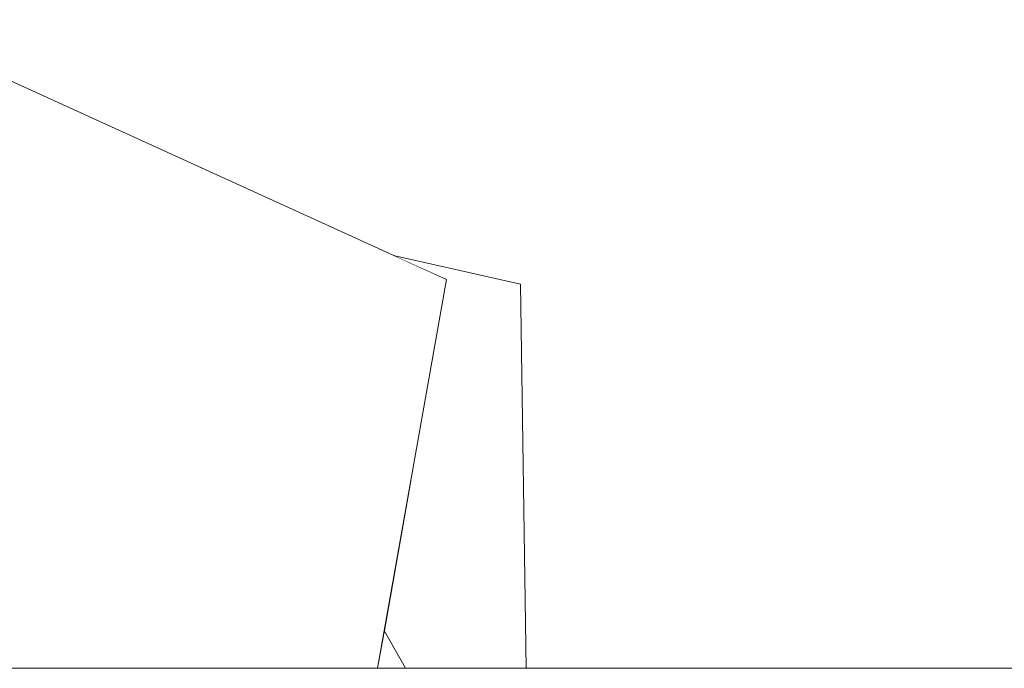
# Model space of a CAD drawing. Header units: millimetres. Extents: x 0 to 650, y -1 to 707.
# Tile 60 of 256: x 198.3 to 204.8, y 671.13 to 675.42. Entities that reach past the tile are written whole.
import ezdxf
from ezdxf.xclip import XClip

# ---------------------------------------------------------------- set-up
doc = ezdxf.new("R2010")
doc.units = ezdxf.units.MM
doc.header["$MEASUREMENT"] = 0
doc.header["$XCLIPFRAME"] = 0
doc.linetypes.add('Wipeout_Contour', pattern=[1000, 0, -1000])
doc.layers.add('Interior - Mobiliário .ARQ', color=7, linetype='Continuous')
doc.layers.add('Parede.ARQ', color=7, linetype='Continuous')

# ---------------------------------------------------------------- blocks, each defined once
blk = doc.blocks.new('Desenho_3_3', base_point=(252.3092, 622.8349))
at = {"color": 254, "linetype": 'Wipeout_Contour', "lineweight": 0, "ltscale": 2801.43041}
blk.add_wipeout([(201.1158, 673.7027), (195.8092, 671.4799), (196.2591, 671.1349), (200.6622, 671.1349)], dxfattribs=at).dxf.layer = 'Interior - Mobiliário .ARQ'
at = {"color": 254, "linetype": 'Wipeout_Contour', "lineweight": 0, "ltscale": 7715.744656}
blk.add_wipeout([(195.8973, 672.4115), (195.8092, 671.4799), (201.1158, 673.7027), (197.3545, 675.4185), (197.3582, 675.4032), (196.6295, 673.4236), (197.0314, 672.8181), (197.0229, 672.4464), (197.0017, 672.5047), (196.4731, 672.9986), (196.1984, 672.2525)], dxfattribs=at).dxf.layer = 'Interior - Mobiliário .ARQ'
at = {"color": 254, "linetype": 'Wipeout_Contour', "lineweight": 0, "ltscale": 3506.161127}
blk.add_wipeout([(200.8797, 672.3662), (200.7061, 671.3836), (200.8455, 671.1349), (201.642, 671.1349), (201.6057, 673.6709)], dxfattribs=at).dxf.layer = 'Interior - Mobiliário .ARQ'
at = {"color": 254, "linetype": 'Wipeout_Contour', "lineweight": 0, "ltscale": 2812.000984}
blk.add_wipeout([(200.7663, 673.8621), (201.1158, 673.7027), (200.8797, 672.3662), (201.6057, 673.6709)], dxfattribs=at).dxf.layer = 'Interior - Mobiliário .ARQ'
at = {"color": 254, "linetype": 'Wipeout_Contour', "lineweight": 0, "ltscale": 2101.371675}
blk.add_wipeout([(200.7061, 671.3836), (200.6622, 671.1349), (200.8455, 671.1349)], dxfattribs=at).dxf.layer = 'Interior - Mobiliário .ARQ'
at = {"layer": 'Interior - Mobiliário .ARQ', "color": 7, "linetype": 'Continuous', "lineweight": 0}
for p, q in [((201.1158, 673.7027), (197.3545, 675.4185)), ((201.6057, 673.6709), (200.7663, 673.8621)), ((200.6622, 671.1349), (201.1158, 673.7027)), ((201.642, 671.1349), (201.6057, 673.6709)), ((200.8455, 671.1349), (200.7061, 671.3836))]:
    blk.add_line(p, q, dxfattribs=at)
at = {"layer": 'Parede.ARQ', "color": 8, "linetype": 'Continuous', "lineweight": 0}
blk.add_line((320.6905, 671.1349), (107.6958, 671.1349), dxfattribs=at)

msp = doc.modelspace()

# ---------------------------------------------------------------- block references
at = {"color": 7, "linetype": 'Continuous', "lineweight": 0}
ref = msp.add_blockref('Desenho_3_3', (252.3092, 622.8349), dxfattribs=at)
XClip(ref).set_block_clipping_path([(94.5429147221, 610.0813537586), (504.066260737, 688.4753035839)])

doc.saveas('drawing.dxf')
